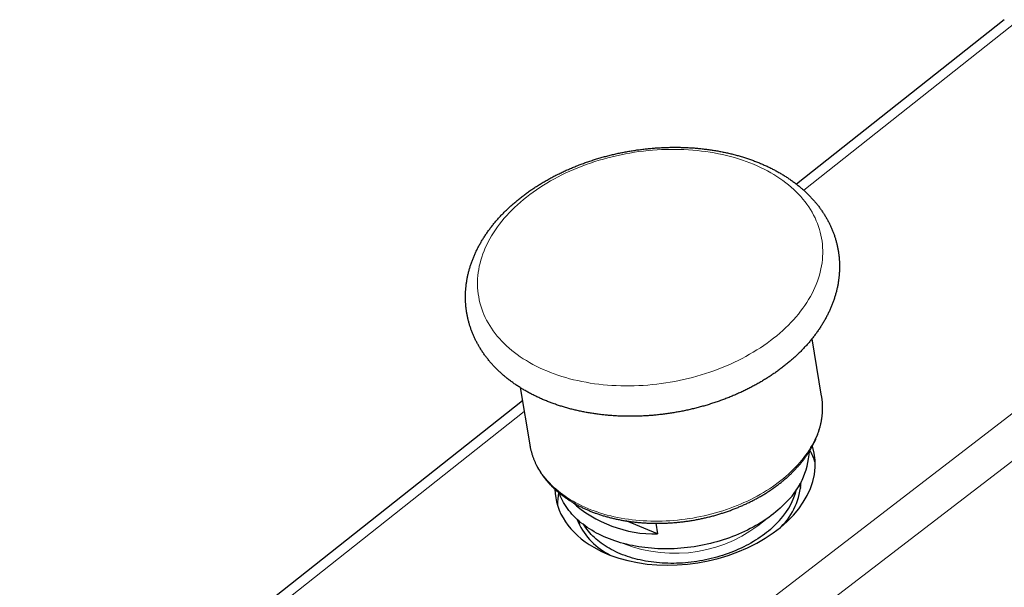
# Model space of a CAD drawing. Header units: millimetres. Extents: x 8 to 552, y 12 to 296.
# Tile 4 of 7: x 426 to 499, y 96 to 138. Entities that reach past the tile are written whole.
import ezdxf

# ---------------------------------------------------------------- set-up
doc = ezdxf.new("R2010")
doc.units = ezdxf.units.MM

msp = doc.modelspace()

# ---------------------------------------------------------------- linework, layer by layer
at = {"color": 7, "linetype": 'Continuous', "lineweight": 30}
for p, q in [((499.035, 138.46), (483.579, 126.238)), ((485.455, 110.481), (484.741, 114.744)), ((463.043, 111.111), (463.757, 106.847)), ((463.207, 110.128), (425.831, 80.572)), ((483.895, 103.632), (483.842, 103.949)), ((467.409, 101.197), (467.462, 100.88)), ((473.256, 100.231), (470.927, 101.201)), ((473.123, 101.025), (473.256, 100.231)), ((469.573, 98.746), (469.725, 98.661))]:
    msp.add_line(p, q, dxfattribs=at)
at = {"color": 252, "linetype": 'Continuous', "lineweight": 0}
for p, q in [((500.074, 138.392), (484.125, 125.78)), ((447.05, 68.797), (521.514, 126.015)), ((523.039, 123.63), (448.696, 66.506)), ((463.339, 109.343), (426.827, 80.471))]:
    msp.add_line(p, q, dxfattribs=at)
at = {"color": 252, "linetype": 'Continuous', "lineweight": 0, "flags": 128}
for points in [[(460.907, 115.519), (461.043, 115.323), (461.188, 115.13), (461.34, 114.941), (461.5, 114.755), (461.668, 114.573), (461.843, 114.394), (462.026, 114.219), (462.216, 114.049), (462.413, 113.882), (462.618, 113.72), (462.829, 113.562), (463.047, 113.408), (463.271, 113.259), (463.503, 113.114), (463.74, 112.975), (463.983, 112.84), (464.233, 112.71), (464.488, 112.585), (464.749, 112.465), (465.015, 112.35), (465.287, 112.241), (465.564, 112.137), (465.845, 112.038), (466.132, 111.945), (466.423, 111.857), (466.718, 111.775), (467.017, 111.699), (467.32, 111.628), (467.627, 111.563), (467.937, 111.504), (468.251, 111.451), (468.567, 111.404), (468.887, 111.362), (469.209, 111.327), (469.533, 111.297), (469.86, 111.273), (470.188, 111.256), (470.519, 111.244), (470.85, 111.239), (471.183, 111.239), (471.518, 111.246), (471.852, 111.258), (472.188, 111.277), (472.524, 111.301), (472.86, 111.332), (473.196, 111.368), (473.531, 111.411), (473.866, 111.459), (474.2, 111.513), (474.533, 111.573), (474.865, 111.639), (475.196, 111.711), (475.524, 111.788), (475.851, 111.871), (476.176, 111.96), (476.498, 112.054), (476.817, 112.153), (477.134, 112.258), (477.448, 112.368), (477.758, 112.484), (478.065, 112.605), (478.369, 112.73), (478.668, 112.861), (478.964, 112.997), (479.255, 113.137), (479.541, 113.283), (479.823, 113.432), (480.1, 113.587), (480.372, 113.746), (480.639, 113.909), (480.9, 114.076), (481.156, 114.247), (481.406, 114.423), (481.65, 114.602), (481.887, 114.785), (482.119, 114.971), (482.344, 115.161), (482.562, 115.355), (482.774, 115.551), (482.979, 115.751), (483.176, 115.953), (483.367, 116.159), (483.55, 116.366), (483.726, 116.577), (483.894, 116.79), (484.055, 117.005), (484.207, 117.222), (484.352, 117.441), (484.489, 117.662), (484.618, 117.884), (484.739, 118.108), (484.851, 118.334), (484.955, 118.56), (485.051, 118.787), (485.138, 119.016), (485.217, 119.245), (485.287, 119.474), (485.348, 119.704), (485.401, 119.934), (485.445, 120.164), (485.481, 120.394), (485.507, 120.624), (485.525, 120.854), (485.534, 121.083), (485.534, 121.311), (485.526, 121.538), (485.509, 121.764), (485.483, 121.989), (485.448, 122.213), (485.404, 122.435), (485.352, 122.656), (485.291, 122.875), (485.221, 123.091), (485.143, 123.306), (485.056, 123.519), (484.961, 123.729), (484.858, 123.936), (484.746, 124.141), (484.626, 124.343), (484.497, 124.542), (484.361, 124.738), (484.217, 124.931), (484.064, 125.12), (483.904, 125.306), (483.736, 125.489), (483.561, 125.667), (483.378, 125.842), (483.188, 126.013), (482.991, 126.179), (482.787, 126.342), (482.576, 126.5), (482.358, 126.654), (482.133, 126.803), (481.902, 126.947), (481.665, 127.087), (481.421, 127.222), (481.172, 127.352), (480.916, 127.477), (480.655, 127.597), (480.389, 127.711), (480.117, 127.821), (479.841, 127.925), (479.559, 128.023), (479.273, 128.117), (478.982, 128.204), (478.687, 128.286), (478.388, 128.363), (478.084, 128.433), (477.778, 128.498), (477.467, 128.557), (477.154, 128.611), (476.837, 128.658), (476.518, 128.699), (476.196, 128.735), (475.871, 128.764), (475.545, 128.788), (475.216, 128.806), (474.886, 128.817), (474.554, 128.823), (474.221, 128.822), (473.887, 128.816), (473.552, 128.803), (473.216, 128.785), (472.881, 128.76), (472.545, 128.73), (472.209, 128.693), (471.873, 128.651), (471.538, 128.602), (471.204, 128.548), (470.871, 128.488), (470.539, 128.422), (470.209, 128.351), (469.88, 128.273), (469.553, 128.19), (469.229, 128.102), (468.907, 128.008), (468.587, 127.908), (468.27, 127.803), (467.956, 127.693), (467.646, 127.578), (467.339, 127.457), (467.036, 127.331), (466.736, 127.2), (466.441, 127.065), (466.15, 126.924), (465.863, 126.779), (465.581, 126.629), (465.304, 126.475), (465.032, 126.316), (464.765, 126.153), (464.504, 125.985), (464.249, 125.814), (463.999, 125.639), (463.755, 125.46), (463.517, 125.277), (463.286, 125.09), (463.061, 124.9), (462.842, 124.707), (462.631, 124.51), (462.426, 124.311), (462.228, 124.108), (462.038, 123.903), (461.854, 123.695), (461.679, 123.484), (461.51, 123.272), (461.35, 123.057), (461.197, 122.839), (461.052, 122.62), (460.915, 122.4), (460.786, 122.177), (460.666, 121.953), (460.553, 121.728), (460.449, 121.501), (460.354, 121.274), (460.266, 121.046), (460.188, 120.817), (460.118, 120.587), (460.056, 120.357), (460.003, 120.127), (459.959, 119.897), (459.924, 119.667), (459.897, 119.437), (459.879, 119.208), (459.87, 118.979), (459.87, 118.751), (459.879, 118.523), (459.896, 118.297), (459.922, 118.072), (459.957, 117.848), (460, 117.626), (460.053, 117.406), (460.114, 117.187), (460.183, 116.97), (460.261, 116.755), (460.348, 116.543), (460.443, 116.333), (460.547, 116.125), (460.659, 115.92), (460.779, 115.718), (460.907, 115.519)], [(464.572, 104.826), (464.688, 104.659), (464.811, 104.495), (464.94, 104.334), (465.077, 104.176), (465.219, 104.021), (465.368, 103.869), (465.524, 103.72), (465.685, 103.575), (465.853, 103.433), (466.027, 103.295), (466.207, 103.161), (466.392, 103.03), (466.583, 102.903), (466.78, 102.78), (466.982, 102.661), (467.189, 102.547), (467.401, 102.436), (467.618, 102.33), (467.84, 102.228), (468.067, 102.13), (468.298, 102.037), (468.533, 101.949), (468.773, 101.865), (469.016, 101.785), (469.264, 101.711), (469.515, 101.641), (469.769, 101.576), (470.027, 101.516), (470.288, 101.461), (470.552, 101.411), (470.819, 101.365), (471.088, 101.325), (471.36, 101.29), (471.634, 101.259), (471.91, 101.234), (472.188, 101.214), (472.467, 101.199), (472.748, 101.189), (473.03, 101.185), (473.314, 101.185), (473.598, 101.191), (473.883, 101.201), (474.168, 101.217), (474.454, 101.238), (474.74, 101.264), (475.025, 101.295), (475.311, 101.331), (475.596, 101.372), (475.88, 101.418), (476.163, 101.469), (476.446, 101.525), (476.727, 101.586), (477.006, 101.652), (477.284, 101.723), (477.56, 101.798), (477.834, 101.878), (478.106, 101.963), (478.376, 102.052), (478.643, 102.146), (478.907, 102.244), (479.168, 102.347), (479.426, 102.454), (479.681, 102.565), (479.932, 102.68), (480.18, 102.8), (480.424, 102.923), (480.663, 103.051), (480.899, 103.182), (481.13, 103.317), (481.357, 103.456), (481.579, 103.598), (481.797, 103.744), (482.009, 103.893), (482.217, 104.046), (482.419, 104.201), (482.616, 104.36), (482.807, 104.522), (482.993, 104.686), (483.173, 104.853), (483.347, 105.023), (483.516, 105.195), (483.678, 105.37), (483.834, 105.547), (483.983, 105.726), (484.126, 105.907), (484.263, 106.09), (484.393, 106.275), (484.516, 106.461), (484.632, 106.649), (484.742, 106.838), (484.845, 107.028), (484.94, 107.22), (485.029, 107.413), (485.11, 107.606), (485.184, 107.8), (485.251, 107.995), (485.311, 108.19), (485.363, 108.386), (485.408, 108.582), (485.446, 108.777), (485.476, 108.973), (485.498, 109.169), (485.514, 109.364), (485.521, 109.559), (485.522, 109.753), (485.514, 109.946), (485.5, 110.138), (485.477, 110.33), (485.455, 110.481)]]:
    msp.add_lwpolyline(points, dxfattribs=at)
at = {"color": 7, "linetype": 'Continuous', "lineweight": 30, "flags": 128}
for points in [[(482.671, 102.44), (482.521, 102.293), (482.365, 102.149), (482.205, 102.007), (482.039, 101.867), (481.869, 101.73), (481.695, 101.596), (481.516, 101.464), (481.332, 101.335), (481.144, 101.209), (480.952, 101.086), (480.756, 100.967), (480.557, 100.85), (480.353, 100.737), (480.146, 100.626), (479.935, 100.52), (479.721, 100.417), (479.504, 100.317), (479.284, 100.221), (479.062, 100.128), (478.836, 100.04), (478.608, 99.955), (478.377, 99.874), (478.145, 99.797), (477.91, 99.724), (477.673, 99.655), (477.435, 99.589), (477.195, 99.529), (476.953, 99.472), (476.71, 99.419), (476.467, 99.371), (476.222, 99.327), (475.976, 99.287), (475.73, 99.251), (475.484, 99.22), (475.237, 99.193), (474.99, 99.171), (474.744, 99.153), (474.497, 99.139), (474.251, 99.13), (474.006, 99.125), (473.761, 99.125), (473.517, 99.129), (473.275, 99.137), (473.033, 99.15), (472.793, 99.168), (472.555, 99.189), (472.318, 99.216), (472.084, 99.246), (471.851, 99.281), (471.621, 99.32), (471.393, 99.363), (471.167, 99.411), (470.945, 99.463), (470.725, 99.519), (470.508, 99.579), (470.294, 99.644), (470.084, 99.712), (469.877, 99.785), (469.674, 99.861), (469.474, 99.942), (469.278, 100.026), (469.087, 100.114), (468.899, 100.206), (468.716, 100.301), (468.537, 100.4), (468.363, 100.503), (468.193, 100.609), (468.028, 100.719), (467.868, 100.831), (467.713, 100.948), (467.562, 101.067), (467.418, 101.189), (467.278, 101.315), (467.144, 101.443), (467.015, 101.574), (466.892, 101.708), (466.774, 101.845), (466.662, 101.984), (466.556, 102.126), (466.456, 102.27), (466.362, 102.416), (466.273, 102.564), (466.191, 102.715), (466.115, 102.867), (466.045, 103.022), (465.981, 103.178), (465.945, 103.275)], [(482.056, 100.954), (481.924, 100.825), (481.787, 100.699), (481.647, 100.574), (481.502, 100.452), (481.353, 100.332), (481.199, 100.214), (481.042, 100.098), (480.881, 99.985), (480.717, 99.875), (480.548, 99.767), (480.377, 99.662), (480.201, 99.56), (480.023, 99.46), (479.841, 99.364), (479.657, 99.27), (479.469, 99.18), (479.279, 99.092), (479.086, 99.008), (478.89, 98.927), (478.693, 98.849), (478.493, 98.775), (478.29, 98.704), (478.086, 98.636), (477.88, 98.572), (477.673, 98.511), (477.464, 98.454), (477.253, 98.401), (477.041, 98.351), (476.829, 98.305), (476.615, 98.263), (476.4, 98.224), (476.185, 98.189), (475.969, 98.158), (475.753, 98.13), (475.537, 98.107), (475.32, 98.087), (475.104, 98.071), (474.888, 98.06), (474.672, 98.051), (474.457, 98.047), (474.242, 98.047), (474.028, 98.051), (473.815, 98.058), (473.604, 98.069), (473.393, 98.084), (473.184, 98.104), (472.977, 98.126), (472.771, 98.153), (472.567, 98.184), (472.365, 98.218), (472.165, 98.256), (471.967, 98.298), (471.772, 98.343), (471.579, 98.393), (471.389, 98.445), (471.202, 98.502), (471.017, 98.562), (470.836, 98.626), (470.658, 98.693), (470.483, 98.763), (470.311, 98.837), (470.143, 98.914), (469.979, 98.995), (469.818, 99.078), (469.661, 99.165), (469.508, 99.255), (469.359, 99.348), (469.214, 99.445), (469.074, 99.544), (468.938, 99.645), (468.806, 99.75), (468.679, 99.857), (468.557, 99.967), (468.439, 100.08), (468.326, 100.195), (468.218, 100.312), (468.115, 100.432), (468.017, 100.554), (467.924, 100.678), (467.836, 100.805), (467.773, 100.902)]]:
    msp.add_lwpolyline(points, dxfattribs=at)
at = {"color": 252, "linetype": 'Continuous', "lineweight": 0}
for centre, radius, start, end in [((468.826, 107.717), 5.143, 189.7361, 214.19863), ((474.533, 109.1), 10.312, 248.23375, 310.77894)]:
    msp.add_arc(centre, radius, start, end, dxfattribs=at)
at = {"color": 7, "linetype": 'Continuous', "lineweight": 30}
for centre, radius, start, end in [((478.767, 106.717), 5.791, 312.38383, 356.75665), ((480.576, 104.182), 4.605, 17.31387, 29.47804), ((478.861, 104.349), 5.073, 314.85106, 357.21871), ((470.397, 102.483), 4.581, 169.49439, 181.64623), ((478.237, 104.971), 5.543, 313.55161, 345.158), ((473.117, 109.559), 9.329, 228.16441, 270.85482), ((471.898, 103.133), 4.965, 201.47971, 242.08594)]:
    msp.add_arc(centre, radius, start, end, dxfattribs=at)
for start_param, end_param in [(3.823947, 6.382119), (3.04622, 3.823947)]:
    msp.add_ellipse((475.297, 104.534), major_axis=(9.618, 1.598), ratio=0.668222, start_param=start_param, end_param=end_param, dxfattribs=at)
for points, knots in [([(460.231, 113.781), (460.245, 113.76), (460.283, 113.703), (460.347, 113.611), (460.424, 113.504), (460.503, 113.398), (460.584, 113.293), (460.667, 113.189), (460.752, 113.086), (460.839, 112.983), (460.928, 112.882), (461.018, 112.781), (461.111, 112.682), (461.206, 112.583), (461.302, 112.486), (461.401, 112.389), (461.501, 112.294), (461.603, 112.2), (461.707, 112.107), (461.813, 112.015), (461.921, 111.924), (462.03, 111.834), (462.141, 111.745), (462.254, 111.658), (462.369, 111.571), (462.485, 111.486), (462.603, 111.403), (462.723, 111.32), (462.844, 111.239), (462.967, 111.159), (463.092, 111.08), (463.218, 111.002), (463.346, 110.926), (463.475, 110.851), (463.605, 110.778), (463.738, 110.706), (463.871, 110.635), (464.006, 110.565), (464.143, 110.497), (464.281, 110.431), (464.42, 110.366), (464.561, 110.302), (464.703, 110.239), (464.846, 110.178), (464.99, 110.119), (465.136, 110.061), (465.283, 110.004), (465.431, 109.949), (465.58, 109.895), (465.73, 109.843), (465.882, 109.792), (466.034, 109.743), (466.188, 109.696), (466.342, 109.649), (466.498, 109.605), (466.654, 109.561), (466.812, 109.52), (466.97, 109.48), (467.13, 109.441), (467.29, 109.404), (467.451, 109.368), (467.613, 109.334), (467.776, 109.302), (467.939, 109.271), (468.103, 109.241), (468.268, 109.213), (468.434, 109.187), (468.6, 109.162), (468.767, 109.139), (468.934, 109.117), (469.102, 109.097), (469.271, 109.079), (469.44, 109.062), (469.61, 109.046), (469.78, 109.032), (469.951, 109.02), (470.122, 109.009), (470.293, 109), (470.465, 108.993), (470.637, 108.986), (470.81, 108.982), (470.983, 108.979), (471.156, 108.978), (471.329, 108.978), (471.503, 108.98), (471.676, 108.983), (471.85, 108.988), (472.024, 108.994), (472.199, 109.002), (472.373, 109.011), (472.547, 109.022), (472.722, 109.035), (472.896, 109.049), (473.071, 109.065), (473.245, 109.082), (473.419, 109.101), (473.593, 109.121), (473.768, 109.143), (473.942, 109.166), (474.115, 109.191), (474.289, 109.217), (474.462, 109.245), (474.635, 109.275), (474.808, 109.305), (474.981, 109.338), (475.153, 109.372), (475.325, 109.407), (475.497, 109.444), (475.668, 109.482), (475.838, 109.522), (476.009, 109.563), (476.178, 109.606), (476.348, 109.65), (476.516, 109.696), (476.685, 109.743), (476.852, 109.791), (477.019, 109.841), (477.186, 109.893), (477.351, 109.945), (477.516, 110), (477.681, 110.055), (477.844, 110.112), (478.007, 110.171), (478.169, 110.23), (478.33, 110.291), (478.491, 110.354), (478.651, 110.418), (478.809, 110.483), (478.967, 110.55), (479.124, 110.617), (479.28, 110.687), (479.435, 110.757), (479.589, 110.829), (479.742, 110.902), (479.894, 110.977), (480.044, 111.052), (480.194, 111.129), (480.343, 111.207), (480.49, 111.287), (480.636, 111.368), (480.782, 111.449), (480.925, 111.533), (481.068, 111.617), (481.209, 111.703), (481.35, 111.789), (481.488, 111.877), (481.626, 111.966), (481.762, 112.056), (481.897, 112.148), (482.03, 112.24), (482.162, 112.334), (482.292, 112.428), (482.421, 112.524), (482.549, 112.621), (482.675, 112.719), (482.799, 112.818), (482.922, 112.918), (483.044, 113.019), (483.163, 113.121), (483.282, 113.224), (483.398, 113.328), (483.513, 113.433), (483.626, 113.538), (483.737, 113.645), (483.847, 113.753), (483.955, 113.861), (484.061, 113.971), (484.166, 114.081), (484.268, 114.192), (484.369, 114.304), (484.468, 114.417), (484.565, 114.53), (484.66, 114.645), (484.753, 114.76), (484.845, 114.875), (484.934, 114.992), (485.021, 115.109), (485.107, 115.227), (485.19, 115.345), (485.272, 115.464), (485.351, 115.584), (485.429, 115.704), (485.504, 115.824), (485.577, 115.946), (485.648, 116.067), (485.718, 116.19), (485.785, 116.312), (485.849, 116.435), (485.912, 116.559), (485.973, 116.683), (486.031, 116.807), (486.088, 116.932), (486.142, 117.057), (486.194, 117.182), (486.244, 117.307), (486.291, 117.433), (486.337, 117.559), (486.38, 117.685), (486.421, 117.812), (486.46, 117.938), (486.497, 118.065), (486.532, 118.191), (486.564, 118.318), (486.594, 118.445), (486.622, 118.572), (486.647, 118.699), (486.671, 118.826), (486.692, 118.953), (486.711, 119.08), (486.728, 119.207), (486.743, 119.333), (486.755, 119.46), (486.765, 119.587), (486.773, 119.713), (486.779, 119.839), (486.783, 119.965), (486.784, 120.091), (486.784, 120.217), (486.781, 120.342), (486.776, 120.467), (486.768, 120.592), (486.759, 120.717), (486.747, 120.841), (486.733, 120.965), (486.717, 121.089), (486.699, 121.213), (486.679, 121.336), (486.656, 121.458), (486.632, 121.58), (486.605, 121.702), (486.576, 121.824), (486.545, 121.945), (486.512, 122.065), (486.476, 122.185), (486.439, 122.304), (486.399, 122.423), (486.358, 122.542), (486.314, 122.66), (486.268, 122.777), (486.22, 122.894), (486.169, 123.01), (486.117, 123.125), (486.063, 123.24), (486.006, 123.355), (485.948, 123.468), (485.887, 123.581), (485.824, 123.693), (485.76, 123.805), (485.693, 123.915), (485.624, 124.025), (485.553, 124.135), (485.48, 124.243), (485.405, 124.351), (485.328, 124.457), (485.249, 124.563), (485.168, 124.668), (485.085, 124.772), (485, 124.876), (484.913, 124.978), (484.824, 125.079), (484.733, 125.18), (484.64, 125.279), (484.545, 125.377), (484.449, 125.475), (484.35, 125.571), (484.25, 125.666), (484.147, 125.761), (484.043, 125.854), (483.937, 125.946), (483.83, 126.037), (483.72, 126.126), (483.609, 126.215), (483.496, 126.302), (483.381, 126.389), (483.265, 126.474), (483.146, 126.557), (483.027, 126.64), (482.905, 126.721), (482.782, 126.801), (482.657, 126.88), (482.531, 126.957), (482.403, 127.033), (482.274, 127.108), (482.143, 127.181), (482.011, 127.253), (481.877, 127.324), (481.742, 127.393), (481.605, 127.461), (481.467, 127.528), (481.328, 127.593), (481.187, 127.657), (481.045, 127.719), (480.902, 127.78), (480.758, 127.839), (480.612, 127.897), (480.465, 127.954), (480.317, 128.009), (480.168, 128.062), (480.017, 128.115), (479.866, 128.165), (479.713, 128.214), (479.56, 128.262), (479.405, 128.308), (479.249, 128.353), (479.093, 128.396), (478.935, 128.437), (478.777, 128.477), (478.617, 128.516), (478.457, 128.553), (478.296, 128.589), (478.134, 128.622), (477.971, 128.655), (477.808, 128.686), (477.643, 128.715), (477.478, 128.743), (477.313, 128.769), (477.147, 128.794), (476.98, 128.817), (476.812, 128.838), (476.644, 128.858), (476.475, 128.877), (476.306, 128.894), (476.136, 128.909), (475.966, 128.923), (475.796, 128.935), (475.624, 128.946), (475.453, 128.955), (475.281, 128.962), (475.109, 128.968), (474.936, 128.973), (474.763, 128.976), (474.59, 128.977), (474.417, 128.977), (474.243, 128.975), (474.07, 128.971), (473.896, 128.966), (473.722, 128.96), (473.547, 128.952), (473.373, 128.942), (473.199, 128.931), (473.024, 128.919), (472.85, 128.904), (472.675, 128.889), (472.501, 128.871), (472.327, 128.852), (472.152, 128.832), (471.978, 128.81), (471.804, 128.787), (471.631, 128.762), (471.457, 128.735), (471.284, 128.707), (471.111, 128.678), (470.938, 128.647), (470.765, 128.614), (470.593, 128.581), (470.421, 128.545), (470.25, 128.508), (470.078, 128.47), (469.908, 128.43), (469.738, 128.389), (469.568, 128.346), (469.399, 128.301), (469.23, 128.256), (469.062, 128.209), (468.894, 128.16), (468.727, 128.11), (468.561, 128.058), (468.395, 128.006), (468.23, 127.951), (468.066, 127.896), (467.902, 127.839), (467.74, 127.78), (467.578, 127.72), (467.416, 127.659), (467.256, 127.596), (467.096, 127.532), (466.938, 127.467), (466.78, 127.401), (466.623, 127.333), (466.467, 127.263), (466.312, 127.193), (466.159, 127.121), (466.006, 127.048), (465.854, 126.973), (465.703, 126.897), (465.553, 126.82), (465.405, 126.742), (465.258, 126.662), (465.111, 126.582), (464.966, 126.5), (464.823, 126.416), (464.68, 126.332), (464.539, 126.246), (464.399, 126.16), (464.26, 126.072), (464.123, 125.982), (463.987, 125.892), (463.852, 125.801), (463.719, 125.708), (463.587, 125.615), (463.456, 125.52), (463.328, 125.424), (463.2, 125.327), (463.074, 125.229), (462.95, 125.13), (462.827, 125.03), (462.706, 124.929), (462.586, 124.827), (462.468, 124.724), (462.352, 124.62), (462.237, 124.515), (462.124, 124.409), (462.013, 124.302), (461.903, 124.195), (461.795, 124.086), (461.689, 123.977), (461.585, 123.866), (461.483, 123.755), (461.382, 123.643), (461.283, 123.53), (461.186, 123.417), (461.091, 123.303), (460.998, 123.187), (460.907, 123.072), (460.818, 122.955), (460.73, 122.838), (460.645, 122.72), (460.562, 122.602), (460.48, 122.483), (460.401, 122.363), (460.324, 122.243), (460.249, 122.122), (460.175, 122.001), (460.104, 121.879), (460.035, 121.757), (459.968, 121.634), (459.904, 121.511), (459.841, 121.387), (459.781, 121.264), (459.722, 121.139), (459.666, 121.015), (459.612, 120.89), (459.56, 120.764), (459.51, 120.639), (459.463, 120.513), (459.417, 120.387), (459.374, 120.261), (459.333, 120.135), (459.295, 120.008), (459.258, 119.882), (459.224, 119.755), (459.191, 119.628), (459.161, 119.501), (459.134, 119.374), (459.108, 119.247), (459.085, 119.12), (459.064, 118.993), (459.045, 118.866), (459.028, 118.74), (459.014, 118.613), (459.001, 118.486), (458.991, 118.36), (458.983, 118.233), (458.978, 118.107), (458.974, 117.981), (458.973, 117.855), (458.974, 117.73), (458.977, 117.604), (458.982, 117.479), (458.99, 117.354), (458.999, 117.229), (459.011, 117.105), (459.025, 116.981), (459.041, 116.857), (459.059, 116.734), (459.08, 116.611), (459.102, 116.488), (459.127, 116.366), (459.154, 116.244), (459.183, 116.123), (459.214, 116.002), (459.248, 115.882), (459.283, 115.762), (459.321, 115.642), (459.361, 115.523), (459.402, 115.405), (459.446, 115.287), (459.493, 115.17), (459.541, 115.053), (459.591, 114.937), (459.644, 114.822), (459.698, 114.707), (459.755, 114.592), (459.813, 114.479), (459.874, 114.366), (459.937, 114.254), (460.002, 114.143), (460.069, 114.032), (460.138, 113.922), (460.192, 113.839), (460.223, 113.792), (460.231, 113.781)], [0, 0, 0, 0, 0.00113, 0.003091, 0.005055, 0.007022, 0.008992, 0.010964, 0.01294, 0.014918, 0.0169, 0.018884, 0.020871, 0.022861, 0.024854, 0.026849, 0.028847, 0.030848, 0.032852, 0.034857, 0.036866, 0.038876, 0.040889, 0.042904, 0.044921, 0.04694, 0.04896, 0.050983, 0.053007, 0.055033, 0.057061, 0.05909, 0.06112, 0.063151, 0.065184, 0.067218, 0.069252, 0.071288, 0.073325, 0.075362, 0.0774, 0.079438, 0.081477, 0.083517, 0.085557, 0.087597, 0.089638, 0.091679, 0.09372, 0.095761, 0.097803, 0.099844, 0.101886, 0.103928, 0.105969, 0.108011, 0.110052, 0.112093, 0.114134, 0.116175, 0.118216, 0.120257, 0.122297, 0.124337, 0.126377, 0.128417, 0.130456, 0.132496, 0.134534, 0.136573, 0.138611, 0.14065, 0.142687, 0.144725, 0.146762, 0.148799, 0.150836, 0.152872, 0.154909, 0.156945, 0.15898, 0.161016, 0.163051, 0.165086, 0.167121, 0.169156, 0.17119, 0.173225, 0.175259, 0.177293, 0.179326, 0.18136, 0.183394, 0.185427, 0.18746, 0.189494, 0.191527, 0.19356, 0.195593, 0.197626, 0.199659, 0.201692, 0.203725, 0.205758, 0.207791, 0.209824, 0.211857, 0.21389, 0.215923, 0.217957, 0.21999, 0.222024, 0.224057, 0.226091, 0.228125, 0.230159, 0.232194, 0.234228, 0.236263, 0.238298, 0.240333, 0.242368, 0.244404, 0.246439, 0.248475, 0.250512, 0.252548, 0.254585, 0.256622, 0.25866, 0.260697, 0.262735, 0.264774, 0.266812, 0.268851, 0.270891, 0.27293, 0.27497, 0.27701, 0.279051, 0.281091, 0.283132, 0.285174, 0.287215, 0.289257, 0.291299, 0.293341, 0.295384, 0.297427, 0.299469, 0.301512, 0.303555, 0.305599, 0.307642, 0.309685, 0.311728, 0.313771, 0.315814, 0.317857, 0.3199, 0.321942, 0.323985, 0.326026, 0.328068, 0.330108, 0.332149, 0.334188, 0.336227, 0.338265, 0.340303, 0.342339, 0.344375, 0.346409, 0.348442, 0.350474, 0.352504, 0.354533, 0.356561, 0.358586, 0.36061, 0.362633, 0.364653, 0.366671, 0.368687, 0.370701, 0.372713, 0.374722, 0.376729, 0.378733, 0.380735, 0.382734, 0.38473, 0.386723, 0.388714, 0.390702, 0.392687, 0.394668, 0.396647, 0.398623, 0.400596, 0.402566, 0.404533, 0.406497, 0.408458, 0.410416, 0.412371, 0.414324, 0.416273, 0.418221, 0.420165, 0.422107, 0.424047, 0.425984, 0.427919, 0.429852, 0.431783, 0.433712, 0.43564, 0.437566, 0.43949, 0.441414, 0.443336, 0.445257, 0.447178, 0.449098, 0.451017, 0.452937, 0.454856, 0.456775, 0.458694, 0.460613, 0.462533, 0.464454, 0.466376, 0.468298, 0.470222, 0.472146, 0.474073, 0.476, 0.47793, 0.479861, 0.481794, 0.48373, 0.485667, 0.487607, 0.489549, 0.491494, 0.493441, 0.495391, 0.497344, 0.499299, 0.501258, 0.503219, 0.505183, 0.50715, 0.509119, 0.511092, 0.513068, 0.515047, 0.517028, 0.519013, 0.521, 0.52299, 0.524983, 0.526979, 0.528977, 0.530978, 0.532981, 0.534987, 0.536996, 0.539006, 0.541019, 0.543034, 0.545052, 0.547071, 0.549092, 0.551114, 0.553139, 0.555165, 0.557192, 0.559221, 0.561252, 0.563283, 0.565316, 0.56735, 0.569384, 0.57142, 0.573457, 0.575494, 0.577532, 0.57957, 0.581609, 0.583649, 0.585689, 0.58773, 0.58977, 0.591811, 0.593852, 0.595894, 0.597935, 0.599977, 0.602018, 0.60406, 0.606101, 0.608143, 0.610184, 0.612226, 0.614267, 0.616308, 0.618348, 0.620389, 0.622429, 0.62447, 0.626509, 0.628549, 0.630589, 0.632628, 0.634667, 0.636705, 0.638744, 0.640782, 0.642819, 0.644857, 0.646894, 0.648931, 0.650968, 0.653004, 0.655041, 0.657077, 0.659112, 0.661148, 0.663183, 0.665218, 0.667253, 0.669288, 0.671322, 0.673356, 0.675391, 0.677424, 0.679458, 0.681492, 0.683525, 0.685559, 0.687592, 0.689625, 0.691659, 0.693692, 0.695725, 0.697758, 0.699791, 0.701824, 0.703857, 0.70589, 0.707923, 0.709956, 0.711989, 0.714022, 0.716055, 0.718089, 0.720122, 0.722156, 0.724189, 0.726223, 0.728257, 0.730291, 0.732325, 0.73436, 0.736395, 0.738429, 0.740465, 0.7425, 0.744535, 0.746571, 0.748607, 0.750644, 0.75268, 0.754717, 0.756754, 0.758792, 0.76083, 0.762868, 0.764906, 0.766945, 0.768984, 0.771023, 0.773062, 0.775102, 0.777142, 0.779183, 0.781224, 0.783265, 0.785306, 0.787348, 0.789389, 0.791431, 0.793474, 0.795516, 0.797559, 0.799602, 0.801645, 0.803688, 0.805731, 0.807774, 0.809817, 0.811861, 0.813904, 0.815947, 0.81799, 0.820032, 0.822075, 0.824117, 0.826159, 0.8282, 0.830241, 0.832281, 0.834321, 0.836359, 0.838398, 0.840435, 0.842471, 0.844506, 0.846541, 0.848574, 0.850605, 0.852636, 0.854665, 0.856692, 0.858718, 0.860741, 0.862764, 0.864784, 0.866802, 0.868818, 0.870831, 0.872843, 0.874852, 0.876859, 0.878863, 0.880864, 0.882863, 0.884859, 0.886852, 0.888843, 0.89083, 0.892815, 0.894797, 0.896775, 0.898751, 0.900724, 0.902694, 0.90466, 0.906624, 0.908585, 0.910543, 0.912498, 0.91445, 0.9164, 0.918347, 0.920291, 0.922233, 0.924172, 0.926109, 0.928044, 0.929977, 0.931908, 0.933837, 0.935765, 0.937691, 0.939615, 0.941538, 0.943461, 0.945382, 0.947302, 0.949222, 0.951142, 0.953061, 0.95498, 0.956899, 0.958818, 0.960738, 0.962658, 0.964579, 0.9665, 0.968423, 0.970346, 0.972271, 0.974198, 0.976125, 0.978055, 0.979986, 0.98192, 0.983855, 0.985793, 0.987733, 0.989675, 0.99162, 0.993568, 0.995518, 0.997471, 0.999426, 1, 1, 1, 1]), ([(464.613, 104.722), (464.624, 104.705), (464.656, 104.657), (464.711, 104.579), (464.778, 104.488), (464.846, 104.397), (464.917, 104.307), (464.989, 104.218), (465.063, 104.13), (465.14, 104.043), (465.218, 103.957), (465.298, 103.872), (465.38, 103.787), (465.464, 103.704), (465.55, 103.622), (465.637, 103.541), (465.727, 103.46), (465.818, 103.381), (465.911, 103.303), (466.006, 103.226), (466.102, 103.15), (466.2, 103.076), (466.3, 103.002), (466.402, 102.929), (466.505, 102.858), (466.61, 102.788), (466.716, 102.719), (466.825, 102.651), (466.934, 102.585), (467.045, 102.52), (467.158, 102.456), (467.272, 102.393), (467.388, 102.332), (467.505, 102.271), (467.624, 102.213), (467.744, 102.155), (467.865, 102.099), (467.988, 102.044), (468.112, 101.991), (468.237, 101.938), (468.363, 101.888), (468.491, 101.838), (468.62, 101.79), (468.75, 101.744), (468.882, 101.699), (469.014, 101.655), (469.148, 101.612), (469.282, 101.571), (469.418, 101.532), (469.555, 101.494), (469.692, 101.457), (469.831, 101.422), (469.971, 101.388), (470.111, 101.356), (470.253, 101.325), (470.395, 101.296), (470.538, 101.268), (470.682, 101.242), (470.827, 101.217), (470.972, 101.194), (471.118, 101.172), (471.265, 101.151), (471.412, 101.132), (471.56, 101.115), (471.709, 101.099), (471.858, 101.085), (472.008, 101.072), (472.158, 101.061), (472.309, 101.051), (472.46, 101.043), (472.612, 101.036), (472.764, 101.031), (472.916, 101.027), (473.069, 101.025), (473.222, 101.024), (473.375, 101.025), (473.528, 101.027), (473.682, 101.031), (473.836, 101.036), (473.99, 101.043), (474.144, 101.052), (474.298, 101.062), (474.453, 101.073), (474.607, 101.086), (474.761, 101.1), (474.915, 101.116), (475.07, 101.134), (475.224, 101.153), (475.378, 101.173), (475.532, 101.195), (475.685, 101.218), (475.839, 101.243), (475.992, 101.269), (476.145, 101.297), (476.297, 101.326), (476.449, 101.357), (476.601, 101.389), (476.753, 101.423), (476.904, 101.458), (477.055, 101.494), (477.205, 101.532), (477.354, 101.571), (477.503, 101.612), (477.652, 101.654), (477.8, 101.698), (477.947, 101.743), (478.094, 101.789), (478.24, 101.836), (478.385, 101.885), (478.53, 101.936), (478.673, 101.987), (478.816, 102.04), (478.958, 102.095), (479.1, 102.15), (479.24, 102.207), (479.379, 102.266), (479.518, 102.325), (479.655, 102.386), (479.792, 102.448), (479.927, 102.511), (480.062, 102.576), (480.195, 102.641), (480.328, 102.708), (480.459, 102.776), (480.589, 102.846), (480.718, 102.916), (480.845, 102.988), (480.972, 103.061), (481.097, 103.135), (481.221, 103.21), (481.343, 103.286), (481.464, 103.363), (481.584, 103.441), (481.703, 103.521), (481.82, 103.601), (481.935, 103.683), (482.049, 103.765), (482.162, 103.849), (482.273, 103.933), (482.383, 104.018), (482.491, 104.105), (482.598, 104.192), (482.703, 104.28), (482.806, 104.37), (482.908, 104.46), (483.008, 104.551), (483.106, 104.642), (483.203, 104.735), (483.298, 104.828), (483.391, 104.923), (483.482, 105.018), (483.572, 105.113), (483.66, 105.21), (483.746, 105.307), (483.83, 105.405), (483.912, 105.504), (483.993, 105.603), (484.071, 105.703), (484.148, 105.803), (484.222, 105.904), (484.295, 106.006), (484.366, 106.108), (484.435, 106.211), (484.502, 106.314), (484.566, 106.418), (484.629, 106.522), (484.69, 106.627), (484.749, 106.732), (484.805, 106.838), (484.86, 106.944), (484.912, 107.05), (484.963, 107.156), (485.011, 107.263), (485.057, 107.37), (485.101, 107.478), (485.143, 107.585), (485.183, 107.693), (485.22, 107.801), (485.256, 107.91), (485.289, 108.018), (485.32, 108.126), (485.349, 108.235), (485.376, 108.343), (485.4, 108.452), (485.423, 108.561), (485.443, 108.669), (485.461, 108.778), (485.477, 108.887), (485.491, 108.995), (485.502, 109.104), (485.511, 109.212), (485.518, 109.32), (485.523, 109.428), (485.526, 109.536), (485.527, 109.644), (485.525, 109.751), (485.521, 109.858), (485.515, 109.965), (485.507, 110.072), (485.497, 110.178), (485.484, 110.284), (485.47, 110.385), (485.459, 110.451), (485.454, 110.481)], [0, 0, 0, 0, 0.002691, 0.007619, 0.012551, 0.017486, 0.022425, 0.027369, 0.032316, 0.037268, 0.042223, 0.047183, 0.052146, 0.057112, 0.062082, 0.067056, 0.072032, 0.077012, 0.081995, 0.086981, 0.091969, 0.09696, 0.101953, 0.106949, 0.111947, 0.116946, 0.121948, 0.126951, 0.131956, 0.136962, 0.14197, 0.146979, 0.151989, 0.157, 0.162012, 0.167024, 0.172038, 0.177052, 0.182066, 0.187081, 0.192096, 0.197112, 0.202128, 0.207144, 0.21216, 0.217176, 0.222192, 0.227208, 0.232224, 0.23724, 0.242256, 0.247271, 0.252287, 0.257302, 0.262317, 0.267331, 0.272345, 0.277359, 0.282373, 0.287386, 0.292399, 0.297412, 0.302424, 0.307436, 0.312448, 0.317459, 0.32247, 0.327481, 0.332491, 0.337501, 0.342511, 0.34752, 0.352529, 0.357538, 0.362547, 0.367555, 0.372563, 0.377571, 0.382578, 0.387586, 0.392593, 0.3976, 0.402607, 0.407614, 0.41262, 0.417627, 0.422633, 0.42764, 0.432646, 0.437652, 0.442658, 0.447664, 0.452671, 0.457677, 0.462683, 0.467689, 0.472696, 0.477702, 0.482709, 0.487715, 0.492722, 0.497729, 0.502736, 0.507743, 0.512751, 0.517758, 0.522766, 0.527774, 0.532783, 0.537791, 0.5428, 0.547809, 0.552819, 0.557829, 0.562839, 0.567849, 0.57286, 0.577871, 0.582883, 0.587895, 0.592907, 0.59792, 0.602933, 0.607946, 0.61296, 0.617974, 0.622989, 0.628004, 0.633019, 0.638035, 0.64305, 0.648067, 0.653083, 0.6581, 0.663117, 0.668134, 0.673152, 0.67817, 0.683187, 0.688205, 0.693223, 0.698241, 0.703259, 0.708277, 0.713295, 0.718312, 0.723329, 0.728346, 0.733362, 0.738377, 0.743392, 0.748406, 0.75342, 0.758432, 0.763444, 0.768454, 0.773463, 0.77847, 0.783476, 0.78848, 0.793482, 0.798483, 0.803481, 0.808477, 0.813471, 0.818462, 0.82345, 0.828436, 0.833419, 0.838398, 0.843374, 0.848347, 0.853317, 0.858282, 0.863244, 0.868203, 0.873157, 0.878107, 0.883053, 0.887995, 0.892933, 0.897867, 0.902796, 0.907721, 0.912642, 0.91756, 0.922473, 0.927382, 0.932287, 0.937189, 0.942087, 0.946981, 0.951873, 0.956761, 0.961647, 0.96653, 0.971411, 0.97629, 0.981167, 0.986043, 0.990918, 0.995791, 1, 1, 1, 1]), ([(463.757, 106.847), (463.76, 106.831), (463.768, 106.779), (463.785, 106.693), (463.806, 106.589), (463.83, 106.485), (463.857, 106.381), (463.885, 106.278), (463.915, 106.175), (463.948, 106.073), (463.983, 105.971), (464.019, 105.87), (464.058, 105.769), (464.099, 105.669), (464.143, 105.57), (464.188, 105.471), (464.235, 105.373), (464.285, 105.275), (464.336, 105.178), (464.39, 105.082), (464.445, 104.986), (464.503, 104.892), (464.559, 104.803), (464.596, 104.747), (464.613, 104.722)], [0, 0, 0, 0, 0.021656, 0.068508, 0.115361, 0.162217, 0.209079, 0.25595, 0.302833, 0.34973, 0.396645, 0.44358, 0.490538, 0.53752, 0.584528, 0.631566, 0.678635, 0.725736, 0.772871, 0.820041, 0.867248, 0.914493, 0.961775, 1, 1, 1, 1])]:
    msp.add_open_spline(points, degree=3, knots=knots, dxfattribs=at)

doc.saveas('drawing.dxf')
